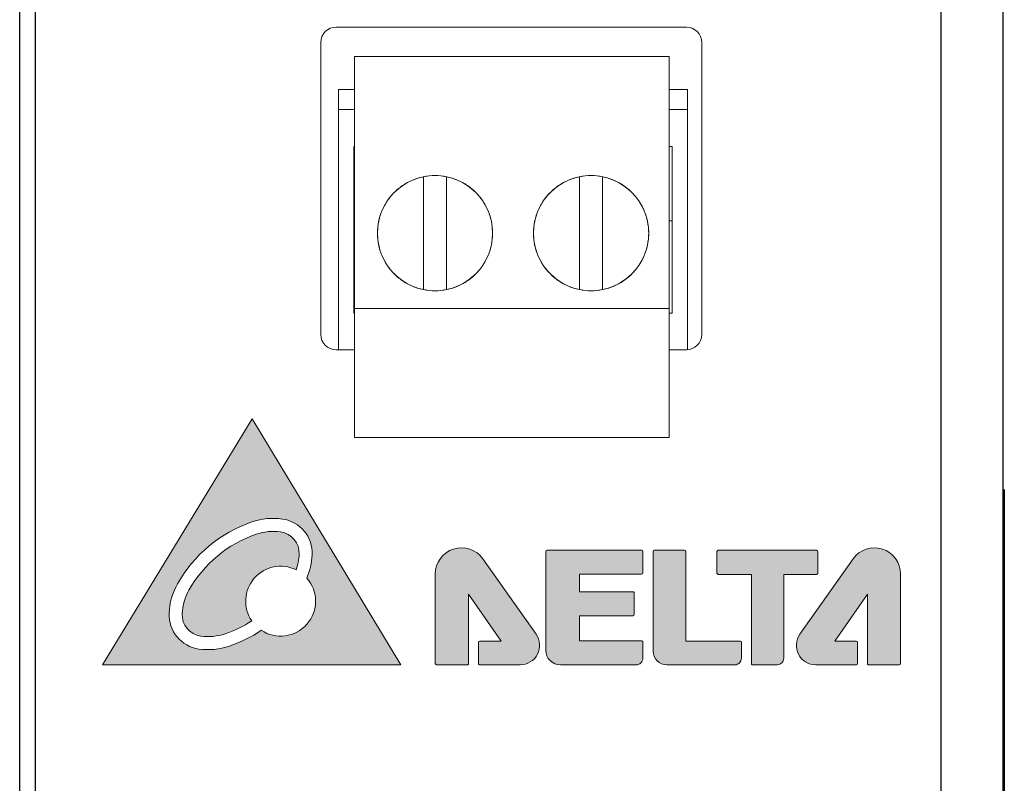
# Model space of a CAD drawing. Header units: millimetres. Extents: x 0 to 420, y 0 to 297.
# Tile 16 of 18: x 312 to 344, y 171 to 195. Entities that reach past the tile are written whole.
import ezdxf

# ---------------------------------------------------------------- set-up
doc = ezdxf.new("R2010")
doc.units = ezdxf.units.MM
doc.layers.get('0').update_dxf_attribs({"linetype": 'CONTINUOUS', "lineweight": 13})
doc.layers.add('Line', color=3, linetype='CONTINUOUS', lineweight=25)

msp = doc.modelspace()

# ---------------------------------------------------------------- hatches: boundary and pattern name
h = msp.add_hatch(color=256)
edge = h.paths.add_edge_path(flags=16)
edge.add_arc((320.8414002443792, 178.129595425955), 1.126015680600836, 357.4529575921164, 442.0094395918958)
edge.add_arc((320.6993694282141, 177.1177841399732), 2.14774697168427, 82.0094395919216, 108.888786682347)
edge.add_arc((321.4355157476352, 174.9663027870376), 4.421682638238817, 108.888786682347, 150.5736105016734)
edge.add_arc((319.4549459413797, 176.0834986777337), 2.147746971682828, 150.5736105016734, 177.4529575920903)
edge.add_arc((318.4342240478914, 176.1289040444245), 1.126015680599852, 177.4529575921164, 262.0094395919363)
edge.add_arc((318.5762548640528, 177.1407153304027), 2.1477469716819, 262.0094395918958, 288.8887866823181)
edge.add_arc((317.8401085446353, 179.2921966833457), 4.421682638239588, 288.8887866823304, 303.9403117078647)
edge.add_arc((320.9385360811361, 176.5709368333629), 1.137278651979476, 236.3810211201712, 401.3695137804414)
edge.add_arc((319.8206783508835, 178.1750007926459), 2.14774697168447, 336.6160173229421, 357.4529575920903)
edge = h.paths.add_edge_path(flags=0)
edge.add_arc((320.8414002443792, 178.129595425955), 0.7013121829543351, 357.4529575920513, 442.0094395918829)
edge.add_arc((320.6993694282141, 177.1177841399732), 1.723043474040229, 82.00943959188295, 108.8887866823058)
edge.add_arc((321.4355157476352, 174.9663027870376), 3.996979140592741, 108.8887866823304, 150.5736105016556)
edge.add_arc((319.4549459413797, 176.0834986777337), 1.723043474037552, 150.5736105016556, 177.4529575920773)
edge.add_arc((318.4342240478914, 176.1289040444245), 0.7013121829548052, 177.4529575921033, 262.0094395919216)
edge.add_arc((318.5762548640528, 177.1407153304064), 1.72304347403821, 262.0094395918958, 288.8887866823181)
edge.add_arc((317.8401085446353, 179.292196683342), 3.9969791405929, 288.8887866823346, 302.7061557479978)
edge.add_arc((320.9385360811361, 176.5709368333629), 1.137278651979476, 63.7419992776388, 214.3685162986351, ccw=False)
edge.add_arc((319.8206783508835, 178.1750007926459), 1.723043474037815, 340.1830411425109, 357.4529575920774)
h.paths.add_polyline_path([(324.8543894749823, 174.4999072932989), (320.0117423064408, 182.4999072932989), (315.1448468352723, 174.4999072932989)])
h = msp.add_hatch(color=256)
edge = h.paths.add_edge_path()
edge.add_arc((329.6115360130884, 178.1921004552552), 0.0433138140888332, 89.99999999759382, 179.9999999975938, ccw=False)
edge.add_line((329.6115360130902, 178.235414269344), (332.6849098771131, 178.235414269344))
edge.add_arc((332.6849098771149, 178.1921004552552), 0.0433138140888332, 2.4061819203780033e-09, 90.00000000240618, ccw=False)
edge.add_line((332.7282236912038, 178.192100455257), (332.7282236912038, 177.4888302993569))
edge.add_arc((332.6849098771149, 177.4888302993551), 0.0433138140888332, -89.99999999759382, 2.4061819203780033e-09, ccw=False)
edge.add_line((332.6849098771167, 177.4455164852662), (330.6689832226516, 177.4455164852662))
edge.add_line((330.6689832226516, 177.4455164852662), (330.6689832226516, 176.8759425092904))
edge.add_line((330.6689832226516, 176.8759425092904), (332.4061663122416, 176.8759425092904))
edge.add_arc((332.4061663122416, 176.8326286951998), 0.0433138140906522, 0, 90, ccw=False)
edge.add_line((332.4494801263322, 176.8326286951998), (332.4494801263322, 176.1421168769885))
edge.add_arc((332.4061663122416, 176.1421168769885), 0.0433138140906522, -90, 0, ccw=False)
edge.add_line((332.4061663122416, 176.0988030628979), (330.6689832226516, 176.0988030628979))
edge.add_line((330.6689832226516, 176.0988030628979), (330.6689832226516, 175.2833139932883))
edge.add_line((330.6689832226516, 175.2833139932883), (332.6849098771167, 175.2833139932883))
edge.add_arc((332.6849098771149, 175.2400001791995), 0.0433138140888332, -2.4061819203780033e-09, 89.99999999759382, ccw=False)
edge.add_line((332.7282236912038, 175.2400001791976), (332.7282236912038, 174.7159376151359))
edge.add_arc((332.5121933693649, 174.7159376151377), 0.2160303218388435, 269.99999999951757, 359.99999999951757, ccw=False)
edge.add_line((332.5121933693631, 174.4999072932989), (330.0446741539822, 174.4999072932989))
edge.add_arc((330.0446741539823, 174.9763592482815), 0.4764519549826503, 180.0000000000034, 269.9999999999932, ccw=False)
edge.add_line((329.5682221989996, 174.9763592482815), (329.5682221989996, 178.192100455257))
edge = h.paths.add_edge_path()
edge.add_line((338.4275447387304, 178.1835948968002), (338.4275447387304, 177.487188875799))
edge.add_arc((338.3842309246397, 177.487188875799), 0.0433138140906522, -90, 0, ccw=False)
edge.add_line((338.3842309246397, 177.4438750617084), (337.318240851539, 177.4438750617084))
edge.add_line((337.318240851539, 177.4438750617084), (337.318240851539, 174.7159376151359))
edge.add_arc((337.1022105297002, 174.7159376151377), 0.2160303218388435, 269.99999999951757, 359.99999999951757, ccw=False)
edge.add_line((337.1022105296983, 174.4999072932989), (336.3081337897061, 174.4999072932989))
edge.add_arc((336.3081337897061, 174.5432211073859), 0.0433138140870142, 180, 270, ccw=False)
edge.add_line((336.264819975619, 174.5432211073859), (336.264819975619, 177.4438750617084))
edge.add_line((336.264819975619, 177.4438750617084), (335.1861461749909, 177.4438750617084))
edge.add_arc((335.1861461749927, 177.4871888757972), 0.0433138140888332, 179.9999999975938, 269.9999999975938, ccw=False)
edge.add_line((335.1428323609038, 177.487188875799), (335.1428323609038, 178.1835948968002))
edge.add_arc((335.1861461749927, 178.183594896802), 0.0433138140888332, 90.00000000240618, 180.0000000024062, ccw=False)
edge.add_line((335.1861461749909, 178.2269087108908), (338.3842309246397, 178.2269087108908))
edge.add_arc((338.3842309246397, 178.1835948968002), 0.0433138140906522, 0, 90, ccw=False)
edge = h.paths.add_edge_path()
edge.add_line((335.9369083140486, 174.7159376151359), (335.9369083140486, 175.2316438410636))
edge.add_arc((335.893594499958, 175.2316438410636), 0.0433138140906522, 0, 90)
edge.add_line((335.893594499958, 175.2749576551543), (334.1285072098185, 175.2749576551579))
edge.add_line((334.1285072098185, 175.2749576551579), (334.1285072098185, 178.1893398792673))
edge.add_arc((334.0851933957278, 178.1893398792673), 0.0433138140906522, 0, 90)
edge.add_line((334.0851933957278, 178.232653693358), (333.1101930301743, 178.232653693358))
edge.add_arc((333.1101930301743, 178.1893398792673), 0.0433138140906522, 90, 180)
edge.add_line((333.0668792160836, 178.1893398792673), (333.0668792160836, 174.9461586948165))
edge.add_arc((333.5131306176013, 174.9461586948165), 0.4462514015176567, 180, 270)
edge.add_line((333.5131306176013, 174.4999072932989), (335.720877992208, 174.4999072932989))
edge.add_arc((335.7208779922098, 174.7159376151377), 0.2160303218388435, 269.9999999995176, 359.9999999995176)
edge = h.paths.add_edge_path()
edge.add_line((339.7128539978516, 175.2314946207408), (339.7128539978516, 174.5432211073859))
edge.add_arc((339.6695401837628, 174.5432211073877), 0.0433138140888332, 269.9999999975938, 359.9999999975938, ccw=False)
edge.add_line((339.669540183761, 174.4999072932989), (338.356394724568, 174.4999072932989))
edge.add_arc((338.3563947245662, 175.1317312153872), 0.63182392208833, 144.7268804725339, 270.00000000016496, ccw=False)
edge.add_line((337.8405682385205, 175.4965935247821), (339.5737195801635, 177.9468476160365))
edge.add_arc((340.2691522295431, 177.4549435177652), 0.8518193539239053, 0, 144.7268804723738, ccw=False)
edge.add_line((341.1209715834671, 177.4549435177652), (341.1209715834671, 174.5432211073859))
edge.add_arc((341.0776577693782, 174.5432211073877), 0.0433138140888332, 269.9999999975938, 359.9999999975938, ccw=False)
edge.add_line((341.0776577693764, 174.4999072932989), (340.0834079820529, 174.4999072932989))
edge.add_arc((340.0834079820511, 174.5432211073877), 0.0433138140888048, 180.0000000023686, 270.0000000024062, ccw=False)
edge.add_line((340.0400941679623, 174.5432211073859), (340.0400941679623, 176.8041675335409))
edge.add_line((340.0400941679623, 176.8041675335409), (338.9766755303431, 175.2748084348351))
edge.add_line((338.9766755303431, 175.2748084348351), (339.669540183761, 175.2748084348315))
edge.add_arc((339.669540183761, 175.2314946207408), 0.0433138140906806, 3.75734998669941e-11, 90, ccw=False)
edge = h.paths.add_edge_path()
edge.add_line((327.3815848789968, 175.2314946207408), (327.3815848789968, 174.5432211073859))
edge.add_arc((327.4248986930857, 174.5432211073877), 0.0433138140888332, 180.0000000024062, 270.0000000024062)
edge.add_line((327.4248986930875, 174.4999072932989), (328.7380441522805, 174.4999072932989))
edge.add_arc((328.7380441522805, 175.1317312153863), 0.6318239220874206, 270, 395.2731195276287)
edge.add_line((329.2538706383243, 175.4965935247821), (327.520719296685, 177.9468476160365))
edge.add_arc((326.8252866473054, 177.4549435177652), 0.8518193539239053, 35.27311952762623, 180)
edge.add_line((325.9734672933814, 177.4549435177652), (325.9734672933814, 174.5432211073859))
edge.add_arc((326.0167811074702, 174.5432211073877), 0.0433138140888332, 180.0000000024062, 270.0000000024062)
edge.add_line((326.0167811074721, 174.4999072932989), (327.0110308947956, 174.4999072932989))
edge.add_arc((327.0110308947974, 174.5432211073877), 0.0433138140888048, 269.9999999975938, 359.9999999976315)
edge.add_line((327.0543447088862, 174.5432211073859), (327.0543447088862, 176.8041675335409))
edge.add_line((327.0543447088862, 176.8041675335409), (328.1177633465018, 175.2748084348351))
edge.add_line((328.1177633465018, 175.2748084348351), (327.4248986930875, 175.2748084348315))
edge.add_arc((327.4248986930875, 175.2314946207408), 0.0433138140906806, 90, 179.9999999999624)
edge = h.paths.add_edge_path(flags=16)
edge.add_spline(control_points=[(326.0186810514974, 174.5022948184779), (326.0186810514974, 174.5022948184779), (327.0092801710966, 174.5022948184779), (327.0092801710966, 174.5022948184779)], knot_values=[13, 13, 13, 13, 14, 14, 14, 14], degree=3, periodic=0)

# ---------------------------------------------------------------- linework, layer by layer
for p, q in [((323.3438589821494, 194.2946304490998), (323.3438589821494, 184.7501806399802)), ((323.3438589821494, 194.2946112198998), (333.5838589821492, 194.2946112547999)), ((333.5838589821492, 194.2946302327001), (333.5838589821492, 184.7501806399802)), ((322.8238675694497, 193.2146281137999), (322.8238675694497, 184.7501806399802)), ((322.8238675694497, 193.2146281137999), (323.3438589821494, 193.2146281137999)), ((323.3438589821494, 193.2214641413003), (322.8249999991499, 193.2214641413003)), ((334.1849999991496, 193.2214641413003), (333.5838589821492, 193.2214641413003)), ((333.5838589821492, 193.2146281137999), (334.1838675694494, 193.2146281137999)), ((334.1838675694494, 184.7516621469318), (334.1838675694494, 193.2146281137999)), ((322.8238675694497, 192.5646281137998), (323.3438589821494, 192.5646281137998)), ((333.5838589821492, 192.5646281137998), (334.1838675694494, 192.5646281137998)), ((323.3238675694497, 191.3646281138), (323.3238675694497, 185.9446281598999)), ((323.3238675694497, 191.3646281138), (323.3438589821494, 191.3646281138)), ((333.5838589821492, 191.3646281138), (333.6838675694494, 191.3646281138)), ((333.6838675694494, 185.9446284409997), (333.6838675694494, 191.3646281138)), ((325.5888589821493, 190.3817647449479), (325.5888589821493, 186.7074910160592)), ((326.3388589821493, 190.3817652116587), (326.3388589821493, 186.7074914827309)), ((330.6688589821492, 190.3817647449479), (330.6688589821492, 186.7074910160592)), ((331.4188589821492, 190.3817652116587), (331.4188589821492, 186.7074914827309)), ((323.3238675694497, 188.9446281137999), (323.3438589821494, 188.9446281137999)), ((333.5838589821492, 188.9446281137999), (333.6838675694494, 188.9446281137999)), ((323.3238675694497, 185.9446281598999), (323.3438589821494, 185.9446281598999)), ((333.5838589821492, 186.0946277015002), (323.3438589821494, 186.0946277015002)), ((333.5838589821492, 185.9446284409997), (333.6838675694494, 185.9446284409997)), ((322.8238675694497, 184.7501806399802), (323.3438589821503, 184.7501806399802)), ((322.8238675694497, 184.7501806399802), (323.3438589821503, 184.7501806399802)), ((323.3438589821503, 184.7501806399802), (323.3438589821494, 181.8946257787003)), ((323.3438589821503, 184.7501806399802), (323.3438589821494, 181.8946257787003)), ((333.5838589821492, 184.7501806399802), (333.5838589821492, 181.8946259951)), ((334.1450980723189, 184.7501806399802), (333.5838589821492, 184.7501806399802)), ((333.5838589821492, 181.8946259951), (323.3438589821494, 181.8946259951))]:
    msp.add_line(p, q)
msp.add_lwpolyline([(334.1450980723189, 184.7501806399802), (333.5838589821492, 184.7501806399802), (333.5838589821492, 181.8946259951), (323.3438589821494, 181.8946259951)])
msp.add_lwpolyline([(315.1448468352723, 174.4999072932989), (324.8543894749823, 174.4999072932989), (320.0117423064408, 182.4999072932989)], close=True)
for points in [[(327.3815848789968, 175.2314946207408), (327.3815848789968, 174.5432211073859, 0.4142135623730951), (327.4248986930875, 174.4999072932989), (328.7380441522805, 174.4999072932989, 0.6084466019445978), (329.2538706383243, 175.4965935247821), (327.520719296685, 177.9468476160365, 0.7313995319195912), (325.9734672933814, 177.4549435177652), (325.9734672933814, 174.5432211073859, 0.4142135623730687), (326.0167811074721, 174.4999072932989), (327.0110308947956, 174.4999072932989, 0.4142135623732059), (327.0543447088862, 174.5432211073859), (327.0543447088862, 176.8041675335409), (328.1177633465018, 175.2748084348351), (327.4248986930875, 175.2748084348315, 0.414213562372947)], [(329.5682221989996, 178.192100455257, -0.4142135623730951), (329.6115360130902, 178.235414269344), (332.6849098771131, 178.235414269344, -0.4142135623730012), (332.7282236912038, 178.192100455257), (332.7282236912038, 177.4888302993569, -0.4142135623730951), (332.6849098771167, 177.4455164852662), (330.6689832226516, 177.4455164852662), (330.6689832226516, 176.8759425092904), (332.4061663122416, 176.8759425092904, -0.4142135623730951), (332.4494801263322, 176.8326286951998), (332.4494801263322, 176.1421168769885, -0.4142135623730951), (332.4061663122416, 176.0988030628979), (330.6689832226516, 176.0988030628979), (330.6689832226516, 175.2833139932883), (332.6849098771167, 175.2833139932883, -0.414213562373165), (332.7282236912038, 175.2400001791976), (332.7282236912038, 174.7159376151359, -0.4142135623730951), (332.5121933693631, 174.4999072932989), (330.0446741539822, 174.4999072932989, -0.4142135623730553), (329.5682221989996, 174.9763592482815)], [(335.9369083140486, 174.7159376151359), (335.9369083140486, 175.2316438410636, 0.4142135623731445), (335.893594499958, 175.2749576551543), (334.1285072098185, 175.2749576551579), (334.1285072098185, 178.1893398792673, 0.4142135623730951), (334.0851933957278, 178.232653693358), (333.1101930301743, 178.232653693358, 0.4142135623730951), (333.0668792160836, 178.1893398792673), (333.0668792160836, 174.9461586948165, 0.4142135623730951), (333.5131306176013, 174.4999072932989), (335.720877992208, 174.4999072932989, 0.4142135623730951)], [(338.4275447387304, 178.1835948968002), (338.4275447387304, 177.487188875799, -0.4142135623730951), (338.3842309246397, 177.4438750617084), (337.318240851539, 177.4438750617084), (337.318240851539, 174.7159376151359, -0.4142135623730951), (337.1022105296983, 174.4999072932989), (336.3081337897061, 174.4999072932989, -0.4142135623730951), (336.264819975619, 174.5432211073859), (336.264819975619, 177.4438750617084), (335.1861461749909, 177.4438750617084, -0.4142135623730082), (335.1428323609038, 177.487188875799), (335.1428323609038, 178.1835948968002, -0.4142135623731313), (335.1861461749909, 178.2269087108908), (338.3842309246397, 178.2269087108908, -0.4142135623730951)], [(339.7128539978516, 175.2314946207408), (339.7128539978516, 174.5432211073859, -0.4142135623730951), (339.669540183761, 174.4999072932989), (338.356394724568, 174.4999072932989, -0.6084466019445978), (337.8405682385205, 175.4965935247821), (339.5737195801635, 177.9468476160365, -0.7313995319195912), (341.1209715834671, 177.4549435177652), (341.1209715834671, 174.5432211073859, -0.4142135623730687), (341.0776577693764, 174.4999072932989), (340.0834079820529, 174.4999072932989, -0.4142135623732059), (340.0400941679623, 174.5432211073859), (340.0400941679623, 176.8041675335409), (338.9766755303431, 175.2748084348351), (339.669540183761, 175.2748084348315, -0.414213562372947)]]:
    msp.add_lwpolyline(points, format="xyb", close=True)
for centre in [(325.9638589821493, 188.5446281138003), (331.0438589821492, 188.5446281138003)]:
    msp.add_circle(centre, 1.875)
for centre, radius, start, end in [((320.6993694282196, 177.1177841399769), 2.14774697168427, 82.00943959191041, 108.8887866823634), ((320.8414002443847, 178.129595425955), 1.126015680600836, 357.4529575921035, 82.00943959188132), ((321.4355157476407, 174.9663027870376), 4.421682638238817, 108.8887866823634, 150.5736105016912), ((320.6993694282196, 177.1177841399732), 1.723043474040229, 82.00943959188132, 108.8887866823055), ((321.4355157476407, 174.9663027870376), 3.996979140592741, 108.8887866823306, 150.5736105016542), ((320.8414002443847, 178.129595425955), 0.7013121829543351, 357.4529575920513, 82.00943959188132), ((319.820678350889, 178.1750007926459), 1.723043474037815, 340.1830411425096, 357.4529575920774), ((319.820678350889, 178.1750007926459), 2.14774697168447, 336.6160173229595, 357.4529575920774), ((320.9385360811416, 176.5709368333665), 1.137278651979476, 63.74199927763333, 214.3685162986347), ((320.9385360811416, 176.5709368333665), 1.137278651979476, 236.3810211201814, 41.36951378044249), ((319.4549459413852, 176.0834986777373), 2.147746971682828, 150.5736105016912, 177.4529575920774), ((319.4549459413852, 176.0834986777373), 1.723043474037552, 150.5736105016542, 177.4529575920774), ((318.4342240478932, 176.1289040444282), 1.126015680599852, 177.4529575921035, 262.0094395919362), ((318.4342240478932, 176.1289040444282), 0.7013121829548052, 177.4529575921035, 262.0094395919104), ((317.8401085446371, 179.2921966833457), 3.9969791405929, 288.8887866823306, 302.7061557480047), ((318.5762548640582, 177.14071533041), 1.72304347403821, 262.0094395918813, 288.8887866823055), ((317.8401085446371, 179.2921966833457), 4.421682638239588, 288.8887866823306, 303.9403117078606), ((318.5762548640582, 177.1407153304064), 2.1477469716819, 262.0094395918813, 288.8887866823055)]:
    msp.add_arc(centre, radius, start, end)
for points in [[(322.2450413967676, 194.750093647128), (322.2450413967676, 195.0260459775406), (322.4689727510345, 195.2499773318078), (322.7450973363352, 195.2499773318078)], [(322.2450413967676, 194.750093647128), (322.2450413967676, 195.0260459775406), (322.4689727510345, 195.2499773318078), (322.7450973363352, 195.2499773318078)], [(322.7450973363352, 195.2499773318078), (322.7450973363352, 195.2499773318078), (334.1450980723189, 195.2499773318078), (334.1450980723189, 195.2499773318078)], [(322.7450973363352, 195.2499773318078), (322.7450973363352, 195.2499773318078), (334.1450980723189, 195.2499773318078), (334.1450980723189, 195.2499773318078)], [(334.1450980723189, 195.2499773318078), (334.4212226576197, 195.2499773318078), (334.6449817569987, 195.0260459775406), (334.6449817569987, 194.750093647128)], [(334.1450980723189, 195.2499773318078), (334.4212226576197, 195.2499773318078), (334.6449817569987, 195.0260459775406), (334.6449817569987, 194.750093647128)], [(322.2450413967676, 185.2500643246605), (322.2450413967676, 185.2500643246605), (322.2450413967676, 194.750093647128), (322.2450413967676, 194.750093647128)], [(322.2450413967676, 185.2500643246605), (322.2450413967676, 185.2500643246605), (322.2450413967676, 194.750093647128), (322.2450413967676, 194.750093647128)], [(334.6449817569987, 194.750093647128), (334.6449817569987, 194.750093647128), (334.6449817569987, 185.2500643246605), (334.6449817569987, 185.2500643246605)], [(334.6449817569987, 194.750093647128), (334.6449817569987, 194.750093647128), (334.6449817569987, 185.2500643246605), (334.6449817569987, 185.2500643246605)], [(325.5888591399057, 190.3817647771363), (325.588859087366, 190.3817583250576), (325.5888590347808, 190.3817518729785), (325.5888589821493, 190.3817454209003)], [(326.3388589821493, 190.3817454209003), (326.3388589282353, 190.3817520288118), (326.3388588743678, 190.3817586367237), (326.3388588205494, 190.3817652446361)], [(325.5888589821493, 186.7075108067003), (325.5888590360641, 186.7075041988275), (325.5888590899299, 186.7074975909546), (325.5888591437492, 186.7074909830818)], [(326.3388588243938, 186.707491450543), (326.3388588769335, 186.7074979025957), (326.3388589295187, 186.7075043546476), (326.3388589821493, 186.7075108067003)], [(322.7450973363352, 184.7501806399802), (322.4689727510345, 184.7501806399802), (322.2450413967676, 184.9741119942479), (322.2450413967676, 185.2500643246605)], [(322.7450973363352, 184.7501806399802), (322.4689727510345, 184.7501806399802), (322.2450413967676, 184.9741119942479), (322.2450413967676, 185.2500643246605)], [(334.6449817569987, 185.2500643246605), (334.6449817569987, 184.9741119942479), (334.4212226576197, 184.7501806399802), (334.1450980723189, 184.7501806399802)], [(334.6449817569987, 185.2500643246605), (334.6449817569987, 184.9741119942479), (334.4212226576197, 184.7501806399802), (334.1450980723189, 184.7501806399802)], [(322.8238675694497, 184.7501806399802), (322.7722368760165, 184.7501806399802), (322.7450973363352, 184.7501806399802), (322.7450973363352, 184.7501806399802)], [(322.8238675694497, 184.7501806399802), (322.7722368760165, 184.7501806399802), (322.7450973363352, 184.7501806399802), (322.7450973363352, 184.7501806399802)], [(326.0186810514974, 174.5022948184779), (326.0186810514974, 174.5022948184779), (327.0092801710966, 174.5022948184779), (327.0092801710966, 174.5022948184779)]]:
    msp.add_open_spline(points, degree=3)
for points, knots in [([(325.9638589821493, 190.4196281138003), (325.8345695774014, 190.4196903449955), (325.5735375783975, 190.3925320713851), (325.1986956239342, 190.2714793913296), (324.855742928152, 190.0742380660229), (324.5615125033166, 189.8099081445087), (324.328775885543, 189.4901712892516), (324.1677233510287, 189.1289415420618), (324.0854211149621, 188.7421079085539), (324.0854776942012, 188.3466110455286), (324.1678906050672, 187.9598008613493), (324.3290465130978, 187.5986171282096), (324.5618734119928, 187.2789486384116), (324.8561873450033, 187.0146950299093), (325.1991475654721, 186.8175821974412), (325.5738482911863, 186.6966836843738), (325.8346886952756, 186.6695551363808), (325.9638589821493, 186.6696281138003)], [0, 0, 0, 0, 0.3878682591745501, 0.7806828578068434, 1.173468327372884, 1.565972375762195, 1.958616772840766, 2.351211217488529, 2.743819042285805, 3.136423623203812, 3.529031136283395, 3.92162622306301, 4.314270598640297, 4.706767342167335, 5.099594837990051, 5.492198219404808, 5.879709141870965, 5.879709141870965, 5.879709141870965, 5.879709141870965]), ([(325.9638589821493, 186.6696281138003), (326.0931483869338, 186.6695658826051), (326.3541803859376, 186.696724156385), (326.7290223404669, 186.8177768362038), (327.0719750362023, 187.0150181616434), (327.3662054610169, 187.2793480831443), (327.5989420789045, 187.5990849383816), (327.759994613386, 187.9603146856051), (327.8422968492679, 188.347148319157), (327.842240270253, 188.7426451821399), (327.7598273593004, 189.1294553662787), (327.5986714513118, 189.490639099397), (327.3658445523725, 189.8103075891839), (327.071530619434, 190.0745611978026), (326.7285703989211, 190.2716740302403), (326.3538696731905, 190.3925725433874), (326.0930292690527, 190.4197010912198), (325.9638589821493, 190.4196281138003)], [0, 0, 0, 0, 0.3878682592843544, 0.7806828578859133, 1.173468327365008, 1.5659723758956, 1.958616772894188, 2.351211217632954, 2.743819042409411, 3.136423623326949, 3.529031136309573, 3.921626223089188, 4.31427059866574, 4.706767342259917, 5.099594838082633, 5.492198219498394, 5.879709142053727, 5.879709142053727, 5.879709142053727, 5.879709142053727]), ([(331.0438589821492, 190.4196281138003), (330.9145695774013, 190.4196903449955), (330.6535375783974, 190.3925320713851), (330.2786956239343, 190.2714793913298), (329.9357429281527, 190.0742380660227), (329.6415125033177, 189.8099081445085), (329.4087758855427, 189.4901712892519), (329.2477233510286, 189.1289415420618), (329.165421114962, 188.742107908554), (329.1654776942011, 188.3466110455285), (329.2478906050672, 187.9598008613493), (329.4090465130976, 187.5986171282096), (329.6418734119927, 187.2789486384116), (329.9361873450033, 187.0146950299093), (330.2791475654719, 186.8175821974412), (330.6538482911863, 186.6966836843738), (330.9146886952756, 186.6695551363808), (331.0438589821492, 186.6696281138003)], [0, 0, 0, 0, 0.3878682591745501, 0.7806828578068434, 1.173468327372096, 1.565972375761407, 1.958616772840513, 2.351211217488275, 2.743819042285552, 3.136423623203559, 3.529031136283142, 3.921626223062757, 4.314270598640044, 4.706767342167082, 5.099594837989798, 5.492198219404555, 5.879709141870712, 5.879709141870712, 5.879709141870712, 5.879709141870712]), ([(331.0438589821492, 186.6696281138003), (331.1731483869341, 186.6695658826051), (331.434180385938, 186.696724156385), (331.8090223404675, 186.8177768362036), (332.1519750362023, 187.0150181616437), (332.4462054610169, 187.2793480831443), (332.6789420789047, 187.5990849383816), (332.839994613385, 187.9603146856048), (332.9222968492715, 188.347148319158), (332.9222402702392, 188.742645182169), (332.8398273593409, 189.1294553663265), (332.6786714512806, 189.4906390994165), (332.445844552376, 189.8103075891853), (332.1515306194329, 190.0745611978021), (331.8085703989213, 190.2716740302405), (331.4338696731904, 190.3925725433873), (331.1730292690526, 190.4197010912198), (331.0438589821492, 190.4196281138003)], [0, 0, 0, 0, 0.3878682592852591, 0.7806828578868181, 1.173468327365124, 1.565972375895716, 1.958616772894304, 2.35121121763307, 2.743819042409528, 3.136423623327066, 3.529031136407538, 3.921626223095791, 4.314270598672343, 4.70676734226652, 5.099594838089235, 5.492198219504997, 5.87970914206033, 5.87970914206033, 5.87970914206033, 5.87970914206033])]:
    msp.add_open_spline(points, degree=3, knots=knots)
at = {"layer": 'Line', "color": 0}
for p, q in [((312.4449999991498, 161.0000000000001), (312.4449999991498, 209.0000000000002)), ((344.4449999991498, 207.5000000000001), (344.4449999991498, 89.50000000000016)), ((344.49499999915, 180.1999999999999), (344.49499999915, 116.6999999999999))]:
    msp.add_line(p, q, dxfattribs=at)
msp.add_lwpolyline([(342.4449999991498, 91.00000000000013), (342.4449999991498, 206.0000000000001, 0.4142135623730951), (341.4449999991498, 207.0000000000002), (313.9449999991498, 207.0000000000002, 0.4142135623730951), (312.9449999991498, 206.0000000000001), (312.9449999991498, 167.876091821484)], format="xyb", dxfattribs=at)

doc.saveas('drawing.dxf')
